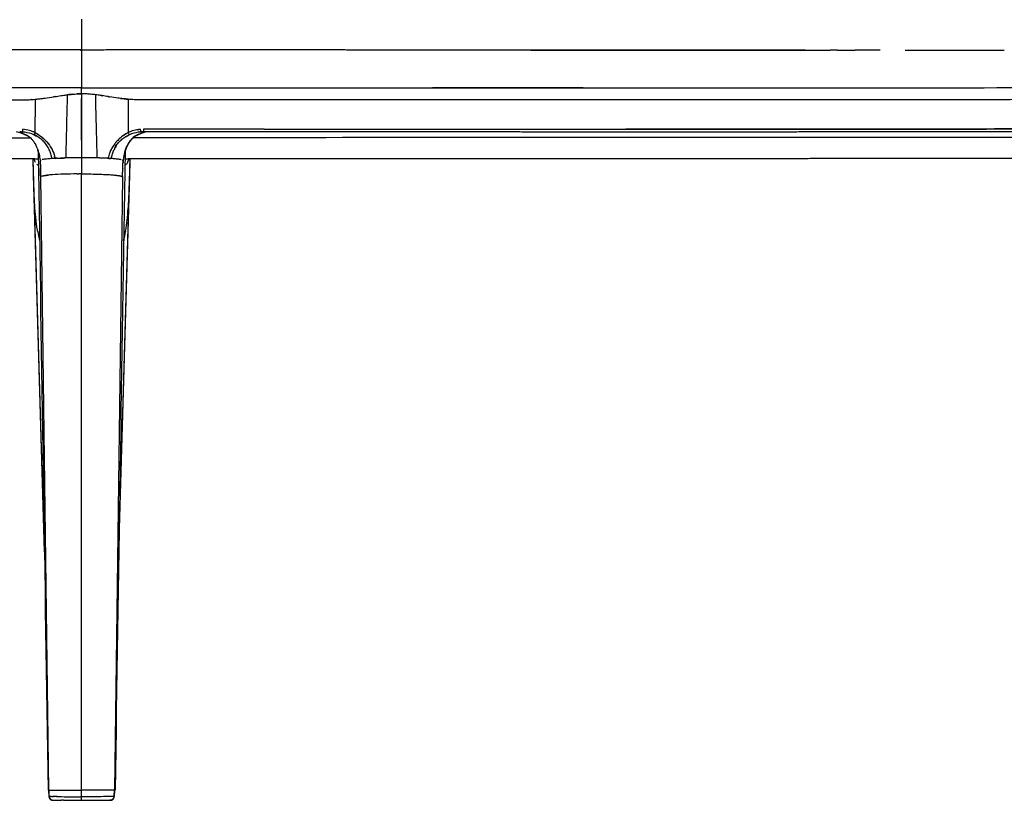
# Model space of a CAD drawing. Header units: millimetres. Extents: x 2530 to 6175, y 0 to 2613.
# Tile 43 of 76: x 3457 to 3942, y 1615 to 2000. Entities that reach past the tile are written whole.
import ezdxf

# ---------------------------------------------------------------- set-up
doc = ezdxf.new("R2010")
doc.units = ezdxf.units.MM
doc.header["$MEASUREMENT"] = 0
doc.layers.add('Crea2D$visibili$linee', color=7, linetype='Continuous', true_color=0x000000)
doc.layers.add('Crea2D$visibili$tangenti', color=7, linetype='Continuous', true_color=0x000000)

msp = doc.modelspace()

# ---------------------------------------------------------------- linework, layer by layer
at = {"layer": 'Crea2D$visibili$linee'}
for p, q in [((3466.48, 1960.69), (3466.48, 1960.68)), ((3467.17, 1960.77), (3467.17, 1960.77)), ((3507.03, 1960.77), (3507.03, 1960.77)), ((3507.73, 1960.68), (3507.73, 1960.69)), ((3507.55, 1942.41), (3507.55, 1942.42)), ((3463.39, 1923.23), (3463.16, 1931.01)), ((3468.76, 1737.26), (3463.16, 1931.01)), ((3505.44, 1737.26), (3511.04, 1931.01)), ((3510.82, 1923.23), (3511, 1929.52)), ((3468.76, 1737.47), (3463.39, 1923.23)), ((3466.81, 1926.12), (3466.81, 1926.36)), ((3466.81, 1926.11), (3466.81, 1926.12)), ((3466.85, 1922.62), (3466.81, 1926.11)), ((3485.13, 1923.61), (3485.13, 1923.61)), ((3505.45, 1737.47), (3510.82, 1923.23)), ((3507.35, 1922.62), (3507.4, 1926.11)), ((3507.39, 1926.12), (3507.4, 1926.36)), ((3507.4, 1926.11), (3507.39, 1926.12)), ((3470.59, 1619.69), (3470.81, 1619.69)), ((3503.61, 1619.69), (3503.39, 1619.69)), ((3472.97, 1614.69), (3473.08, 1614.69)), ((3473.18, 1614.69), (3473.17, 1614.69)), ((3473.18, 1614.69), (3477.19, 1614.69)), ((3475.4, 1614.69), (3475.36, 1614.69)), ((3477.19, 1614.69), (3477.2, 1614.69)), ((3478.09, 1614.69), (3477.2, 1614.69)), ((3478.09, 1614.69), (3478.14, 1614.69)), ((3478.14, 1614.69), (3487.1, 1614.69)), ((3487.1, 1614.69), (3501.03, 1614.69)), ((3498.8, 1614.69), (3498.84, 1614.69)), ((3501.03, 1614.69), (3501.23, 1614.69))]:
    msp.add_line(p, q, dxfattribs=at)
for centre, radius, start, end in [((3415.83, -322288.2), 324272.93, 89.9874071, 90.0168533), ((3067.75, -3086044.67), 3088029.43, 89.98559674, 89.98893991), ((3899.7, 544792.47), 542807.81, 269.9798333, 269.9947002), ((3883.32, 77612.37), 75627.71, 270.0075318, 270.0446243), ((3489.03, 1891.17), 72.02, 95.0943, 97.0745), ((3487.15, 1916.73), 46.38, 90.0564, 92.7127), ((3487.06, 1916.73), 46.38, 87.2873, 89.9436), ((71137.62, 1947.22), 67650.52, 179.9865465, 180.0132402), ((3485.17, 1891.17), 72.02, 82.9255, 84.9057), ((3682.39, -236751.76), 238717.81, 89.9875037, 90.0053137), ((3798.64, 151175.41), 149209.38, 269.9848486, 270.0180905), ((3454.14, 2063.58), 103.63, 275.5492, 277.6278), ((-43910.34, 1950.12), 47397.44, 359.987988, 0.013012), ((3520.06, 2063.58), 103.63, 262.3722, 264.4508), ((8994.2, 1959.16), 5484.16, 179.99813, 179.99865), ((15375.36, 1958.94), 11865.32, 179.998314, 180.068009), ((-605.15, 1952.32), 4069.31, 359.88238, 359.99155), ((3450.85, 1924.91), 19.85, 64.2898, 77.8345), ((3456.35, 1923.56), 20.75, 87.3556, 89.4012), ((3451.78, 1926.68), 17.9, 68.7586, 70.8587), ((3381.42, 1951.74), 76.99, 354.4229, 355.4344), ((3456.47, 1925.18), 19.14, 82.0405, 85.2707), ((3451.5, 1925.85), 18.77, 64.7868, 68.8758), ((3442.81, 1906.24), 40.22, 65.5145, 66.5794), ((3456.74, 1926.76), 17.53, 67.0426, 82.0156), ((3455.02, 1933.32), 10.52, 46.8427, 64.8428), ((3448.77, 1921.36), 24.01, 61.6039, 63.4771), ((3444.79, 1896.18), 50.36, 68.0938, 68.9725), ((3452.13, 1919.6), 27.16, 63.739, 66.0867), ((3519.53, 1925.84), 20.45, 118.9557, 128.4291), ((3522.07, 1919.6), 27.16, 113.9133, 116.261), ((3517.47, 1926.76), 17.53, 97.9844, 112.9574), ((3529.41, 1896.19), 50.35, 111.0273, 111.9063), ((3519.18, 1933.32), 10.52, 115.1562, 133.1555), ((3525.43, 1921.35), 24.01, 116.5229, 118.396), ((3522.7, 1925.85), 18.77, 111.1241, 115.2132), ((3531.39, 1906.24), 40.22, 113.4206, 114.4855), ((3523.35, 1924.91), 19.85, 102.1655, 115.7102), ((3517.74, 1925.18), 19.14, 94.7281, 97.9595), ((3522.42, 1926.68), 17.9, 109.1413, 111.2414), ((3592.28, 1951.7), 76.49, 184.563, 185.5816), ((3517.83, 1924.16), 20.15, 93.6914, 94.7432), ((3517.86, 1923.51), 20.8, 90.6006, 92.1336), ((3457.45, 1929.34), 15.02, 24.016, 33.9927), ((3458.67, 1928.47), 15.59, 16.9847, 18.1688), ((3516.76, 1929.34), 15.02, 146.0073, 155.984), ((3463.98, 1964.55), 33.54, 270.1474, 273.0035), ((3466.37, 1929.78), 1.93, 226.9094, 252.3624), ((3478.37, 1847), 84.39, 94.1525, 95.0525), ((3433.76, 1923.61), 39.44, 11.0625, 12.2795), ((3444.38, 1925.24), 30.23, 11.5243, 13.3912), ((3454.93, 1927.56), 19.44, 11.03, 11.0453), ((3485.75, 1692.48), 239.1, 91.5213, 92.1796), ((3486.75, 1657.31), 274.28, 91.2162, 91.5357), ((3486.82, 1655.73), 275.86, 90.3055, 91.2234), ((3487.09, 1625.79), 305.8, 89.9982, 90.327), ((3487.39, 1655.74), 275.85, 88.7764, 89.6943), ((3517.28, 1928.01), 17.39, 166.4365, 169.1509), ((3519.27, 1927.56), 19.44, 168.9546, 168.97), ((3540.44, 1923.61), 39.43, 167.7204, 168.9375), ((3495.89, 1847.68), 83.7, 84.9143, 85.8518), ((3504.04, 1918.72), 12.17, 77.8422, 79.9961), ((3510.22, 1964.52), 33.51, 266.9957, 269.8603), ((3503.62, 1932.33), 6.91, 336.8444, 343.946), ((2680.53, 1955.79), 830.88, 358.05872, 358.29121), ((3509.29, 1926.44), 1.9, 178.996, 182.4464), ((3526.86, 1906), 62.37, 189.9707, 194.102), ((3447.35, 1906), 62.37, 345.898, 350.0293), ((3471.25, 1616.87), 0.264, 254.5572, 264.8764), ((3475.93, 1747.26), 130.75, 268.7125, 268.7178), ((3477.26, 1812.19), 195.7, 268.9179, 268.924), ((3477.49, 1824.57), 208.08, 268.9482, 268.9536), ((3477.73, 1837.35), 220.87, 268.9772, 268.9819), ((3477.96, 1850.53), 234.05, 269.0051, 269.0093), ((3478.19, 1864.1), 247.62, 269.032, 269.0356), ((3478.42, 1878.05), 261.58, 269.058, 269.061), ((3478.65, 1892.39), 275.91, 269.083, 269.0855), ((3478.89, 1907.1), 290.63, 269.1072, 269.1092), ((3479.13, 1922.79), 306.31, 269.1306, 269.134), ((3480.41, 2014.27), 397.8, 269.2561, 269.257), ((3480.63, 2030.93), 414.47, 269.2751, 269.2763), ((3480.84, 2047.85), 431.38, 269.2935, 269.2951), ((3481.05, 2065), 448.54, 269.3115, 269.3135), ((3481.25, 2082.38), 465.92, 269.3291, 269.3314), ((3480.44, 2012.94), 396.48, 269.3496, 269.3527), ((3480.63, 2029.97), 413.51, 269.37, 269.3734), ((3480.82, 2047.41), 430.95, 269.3897, 269.3935), ((3481, 2065.26), 448.8, 269.4089, 269.4129), ((3481.19, 2083.52), 467.06, 269.4275, 269.4317), ((3481.37, 2102.19), 485.73, 269.4455, 269.45), ((3484.61, 2531.53), 915.08, 269.53133, 269.89459), ((3486.82, 3287.38), 1670.94, 269.86659, 269.99661)]:
    msp.add_arc(centre, radius, start, end, dxfattribs=at)
for points, weights, degree, knots in [([(3663.85, 1984.71), (3604.94, 1984.73), (3546.02, 1984.73), (3487.1, 1984.72), (3487.1, 1984.72), (3487.1, 1984.72), (3487.1, 1984.72), (3487.1, 1984.72), (3487.1, 1984.72), (3487.1, 1984.72)], [1, 0.999999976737, 0.999999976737, 1, 1, 1, 1, 1, 1, 1], 3, [0, 0, 0, 0, 176.745978, 176.745978, 176.745978, 176.745981, 176.745981, 176.745981, 176.745985, 176.745985, 176.745985, 176.745985]), ([(4278.4, 1952.69), (4272.01, 1952.04), (4265.62, 1951.4), (4259.22, 1950.85), (4251.3, 1950.18), (4243.37, 1949.61), (4235.42, 1949.14), (4219.54, 1948.18), (4203.62, 1947.53), (4187.69, 1947.03), (4155.83, 1946.01), (4123.93, 1945.51), (4092.02, 1945.19), (4060.12, 1944.86), (4028.21, 1944.68), (3996.31, 1944.56), (3964.4, 1944.45), (3932.49, 1944.37), (3900.58, 1944.33), (3836.76, 1944.25), (3772.94, 1944.27), (3709.11, 1944.28), (3645.29, 1944.29), (3581.46, 1944.3), (3517.64, 1944.31)], [1, 1, 1, 1, 1, 1, 1, 1, 1, 1, 1, 1, 1, 1, 1, 1, 0.999999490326, 0.999999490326, 1, 1, 1, 1, 0.999999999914, 0.999999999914, 1], 3, [4.570718, 4.570718, 4.570718, 4.570718, 23.973446, 23.973446, 23.973446, 47.943344, 47.943344, 47.943344, 95.846269, 95.846269, 95.846269, 191.621739, 191.621739, 191.621739, 287.370741, 287.370741, 287.370741, 383.098632, 383.098632, 383.098632, 574.578557, 574.578557, 574.578557, 766.051979, 766.051979, 766.051979, 766.051979]), ([(3464.07, 1931.01), (3403.66, 1931.01), (3343.26, 1931.02), (3282.85, 1931.04), (3250.96, 1931.05), (3218.88, 1931.06), (3157.15, 1931.1), (3127.42, 1931.13), (3097.44, 1931.16), (3071.12, 1931.19), (3044.48, 1931.23), (3017.52, 1931.3), (3005.61, 1931.34), (2993.61, 1931.38), (2970.53, 1931.5), (2959.45, 1931.57), (2948.29, 1931.66), (2929.46, 1931.82), (2909.2, 1932.05), (2890.35, 1932.43), (2882.12, 1932.59), (2873.89, 1932.79), (2865.66, 1933.03), (2858.3, 1933.25), (2850.94, 1933.51), (2843.58, 1933.83), (2830.88, 1934.38), (2818.14, 1935.11), (2805.72, 1936.19), (2804.31, 1936.31), (2801.51, 1936.56), (2796.02, 1937.1), (2786.85, 1938.1), (2779.1, 1939.15), (2774.04, 1939.95), (2764.33, 1941.48), (2755.22, 1943.34), (2746.39, 1945.66), (2742.08, 1946.79), (2737.81, 1948.05), (2733.58, 1949.44)], [1, 0.999999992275, 0.999999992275, 1, 1, 1, 1, 1, 1, 1, 1, 1, 1, 1, 1, 1, 1, 1, 1, 1, 0.999992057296, 0.999992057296, 1, 0.999984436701, 0.999984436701, 1, 1, 1, 1, 1, 1, 1, 1, 1, 1, 1, 1, 1, 0.999703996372, 0.999703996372, 1], 3, [0, 0, 0, 0, 181.216283, 181.216283, 181.216283, 278.115627, 278.115627, 366.63179, 366.63179, 366.63179, 446.547904, 446.547904, 446.547904, 482.812955, 482.812955, 515.792694, 515.792694, 515.792694, 573.799081, 573.799081, 573.799081, 598.499242, 598.499242, 598.499242, 620.587211, 620.587211, 620.587211, 659.207141, 659.207141, 659.207141, 663.457225, 667.646549, 675.756173, 691.117882, 691.117882, 691.117882, 722.80143, 722.80143, 722.80143, 736.149158, 736.149158, 736.149158, 736.149158]), ([(4240.62, 1949.44), (4236.39, 1948.05), (4232.12, 1946.79), (4227.82, 1945.66), (4218.99, 1943.34), (4209.87, 1941.48), (4200.16, 1939.95), (4198.91, 1939.75), (4196.4, 1939.37), (4191.33, 1938.65), (4182.03, 1937.47), (4173.98, 1936.67), (4168.48, 1936.19), (4156.06, 1935.11), (4143.33, 1934.38), (4130.62, 1933.83), (4123.26, 1933.51), (4115.91, 1933.25), (4108.55, 1933.03), (4100.32, 1932.79), (4092.09, 1932.59), (4083.85, 1932.43), (4065.01, 1932.05), (4044.74, 1931.82), (4025.91, 1931.66), (4014.75, 1931.57), (4003.67, 1931.5), (3980.6, 1931.38), (3968.6, 1931.34), (3956.68, 1931.3), (3929.73, 1931.23), (3903.09, 1931.19), (3876.77, 1931.16), (3846.78, 1931.13), (3817.06, 1931.1), (3755.32, 1931.06), (3723.25, 1931.05), (3691.35, 1931.04), (3630.95, 1931.02), (3570.54, 1931.01), (3510.14, 1931.01)], [1, 0.999703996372, 0.999703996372, 1, 1, 1, 1, 1, 1, 1, 1, 1, 1, 1, 1, 1, 0.999984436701, 0.999984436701, 1, 0.999992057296, 0.999992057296, 1, 1, 1, 1, 1, 1, 1, 1, 1, 1, 1, 1, 1, 1, 1, 1, 1, 0.999999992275, 0.999999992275, 1], 3, [0, 0, 0, 0, 13.347727, 13.347727, 13.347727, 45.031276, 45.031276, 45.031276, 48.834587, 52.657657, 60.392984, 76.942016, 76.942016, 76.942016, 115.561947, 115.561947, 115.561947, 137.649916, 137.649916, 137.649916, 162.350077, 162.350077, 162.350077, 220.356463, 220.356463, 220.356463, 253.335702, 253.335702, 289.601253, 289.601253, 289.601253, 369.517367, 369.517367, 369.517367, 458.033386, 458.033386, 554.932874, 554.932874, 554.932874, 736.145514, 736.145514, 736.145514, 736.145514]), ([(3457.99, 1944.25), (3457.65, 1944.28), (3457.3, 1944.29), (3456.93, 1944.31), (3456.56, 1944.31)], [1, 0.999828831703, 1, 0.99974868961, 1], 2, [0, 0, 0, 0.684327, 0.684327, 1.425542, 1.425542, 1.425542]), ([(3514.74, 1942.8), (3513.27, 1942.09), (3512.01, 1941.06), (3511.01, 1939.77), (3510.92, 1939.65), (3510.71, 1939.37), (3510.29, 1938.75), (3509.59, 1937.55), (3509.11, 1936.44), (3508.84, 1935.67), (3508.79, 1935.52), (3508.67, 1935.18), (3508.45, 1934.47), (3508.08, 1933.09), (3507.85, 1931.88), (3507.73, 1931.05), (3507.63, 1930.36), (3507.55, 1929.66), (3507.5, 1928.96)], [1, 0.982171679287, 0.982171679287, 1, 1, 1, 1, 1, 1, 1, 1, 1, 1, 1, 1, 1, 0.999618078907, 0.999618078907, 1], 3, [0, 0, 0, 0, 4.839438, 4.839438, 4.839438, 5.309801, 5.89519, 7.053619, 9.506183, 9.506183, 9.506183, 9.978633, 10.569998, 11.752259, 14.259248, 14.259248, 14.259248, 16.360788, 16.360788, 16.360788, 16.360788]), ([(3517.64, 1944.31), (3517.27, 1944.31), (3516.9, 1944.29), (3516.71, 1944.29), (3516.53, 1944.27)], [1, 0.999748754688, 1, 0.999948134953, 1], 2, [0, 0, 0, 0.741099, 0.741099, 1.112746, 1.112746, 1.112746]), ([(3464.07, 1930.25), (3464.08, 1930.24), (3464.06, 1930.27), (3464.01, 1930.33), (3463.99, 1930.37), (3463.97, 1930.4), (3463.94, 1930.43), (3463.78, 1930.62), (3463.59, 1930.79), (3463.38, 1930.93), (3463.34, 1930.96), (3463.29, 1930.99), (3463.24, 1931.01)], [1, 1, 1, 1, 0.999696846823, 0.999696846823, 1, 0.992882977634, 0.992882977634, 1, 0.999524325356, 0.999524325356, 1], 3, [15.446018, 15.446018, 15.446018, 15.446018, 18.943508, 18.943508, 18.943508, 19.064121, 19.064121, 19.064121, 19.817023, 19.817023, 19.817023, 19.978764, 19.978764, 19.978764, 19.978764]), ([(3475.13, 1931.34), (3474.76, 1931.32), (3474.38, 1931.3), (3474, 1931.28), (3473.95, 1931.27), (3473.82, 1931.27), (3473.69, 1931.26), (3473.62, 1931.26)], [1, 0.999991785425, 0.999991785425, 1, 1, 1, 1, 1], 3, [0, 0, 0, 0, 1.13071, 1.13071, 1.13071, 1.235564, 1.366088, 1.366088, 1.366088, 1.366088]), ([(3488.86, 1931.59), (3488.27, 1931.59), (3487.69, 1931.59), (3487.1, 1931.59), (3487.1, 1930.26), (3487.1, 1927.6), (3487.1, 1924.94), (3487.1, 1923.61), (3487.75, 1923.61), (3488.4, 1923.61), (3489.05, 1923.61)], [1, 0.999997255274, 0.999997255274, 1, 1, 1, 1, 1, 0.999996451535, 0.999996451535, 1], 3, [0, 0, 0, 0, 1.754815, 1.754815, 1.754815, 2.254815, 2.754815, 2.754815, 2.754815, 4.70639, 4.70639, 4.70639, 4.70639]), ([(3498.6, 1931.36), (3496.7, 1931.44), (3494.81, 1931.49), (3494.04, 1931.51), (3493.28, 1931.53)], [1, 0.99996382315, 1, 0.999996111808, 1], 2, [0, 0, 0, 3.79847, 3.79847, 5.328033, 5.328033, 5.328033]), ([(3501.74, 1931.18), (3501.74, 1931.18), (3501.74, 1931.18), (3501.74, 1931.18), (3501.23, 1931.22), (3500.71, 1931.25), (3500.2, 1931.28), (3499.82, 1931.3), (3499.45, 1931.32), (3499.07, 1931.34)], [1, 1, 1, 1, 0.999983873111, 0.999983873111, 1, 0.999991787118, 0.999991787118, 1], 3, [1.999512, 1.999512, 1.999512, 1.999512, 2, 2, 2, 3.540632, 3.540632, 3.540632, 4.671393, 4.671393, 4.671393, 4.671393]), ([(3510.96, 1931.01), (3510.89, 1930.97), (3510.82, 1930.93), (3510.51, 1930.72), (3510.26, 1930.43), (3510.23, 1930.38), (3510.19, 1930.33), (3510.16, 1930.29), (3510.13, 1930.24)], [1, 0.999286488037, 1, 0.98932446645, 1, 0.999545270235, 1, 0.998642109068, 1], 2, [0, 0, 0, 0.161741, 0.161741, 0.914643, 0.914643, 1.035256, 1.035256, 1.141814, 1.141814, 1.141814]), ([(3470.97, 1616.61), (3470.99, 1616.27), (3471.12, 1615.95), (3471.25, 1615.62), (3471.48, 1615.36), (3471.71, 1615.1), (3472.01, 1614.94), (3472.31, 1614.77), (3472.65, 1614.71), (3472.81, 1614.69), (3472.97, 1614.69)], [1, 0.985599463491, 1, 0.985487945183, 1, 0.985553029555, 1, 0.98588802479, 1, 0.996619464, 1], 2, [0, 0, 0, 0.684926, 0.684926, 1.372654, 1.372654, 2.058674, 2.058674, 2.736246, 2.736246, 3.065667, 3.065667, 3.065667]), ([(3501.23, 1614.69), (3501.57, 1614.69), (3501.88, 1614.8), (3502.2, 1614.91), (3502.46, 1615.11), (3502.73, 1615.32), (3502.91, 1615.6), (3503.09, 1615.89), (3503.17, 1616.22), (3503.22, 1616.41), (3503.23, 1616.61)], [1, 0.98635966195, 1, 0.986492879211, 1, 0.986413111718, 1, 0.986072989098, 1, 0.995068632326, 1], 2, [0, 0, 0, 0.665792, 0.665792, 1.328612, 1.328612, 1.993651, 1.993651, 2.667125, 2.667125, 3.065688, 3.065688, 3.065688])]:
    msp.add_rational_spline(points, weights, degree=degree, knots=knots, dxfattribs=at)
for points, degree, knots in [([(3487.1, 1984.72), (3487.1, 1983.6), (3487.1, 1981.07), (3487.1, 1977.41), (3487.1, 1975.07), (3487.1, 1974.34)], 3, [0, 0, 0, 0, 0.25, 0.5, 0.609375, 0.609375, 0.609375, 0.609375]), ([(3870.49, 1966.05), (3874.61, 1966.06), (3911.71, 1966.09), (3965.3, 1966.2), (4031.24, 1966.46), (4070.4, 1966.72), (4093.06, 1966.94), (4099.24, 1967.01)], 3, [3.484375, 3.484375, 3.484375, 3.484375, 3.5, 3.625, 3.6875, 3.75, 3.7734385, 3.7734385, 3.7734385, 3.7734385]), ([(3487.1, 1966.06), (3454.12, 1966.06), (3400.53, 1966.04), (3346.93, 1966.04), (3326.32, 1966.05)], 3, [3, 3, 3, 3, 3.125, 3.203125, 3.203125, 3.203125, 3.203125]), ([(3473.99, 1961.76), (3474.22, 1961.79), (3475.47, 1961.98), (3477.52, 1962.29), (3479.35, 1962.53), (3480.17, 1962.64)], 3, [8.6141102, 8.6141102, 8.6141102, 8.6141102, 8.6570438, 8.8478663, 8.9999985, 8.9999985, 8.9999985, 8.9999985]), ([(3479.41, 1931.88), (3479.52, 1936.28), (3479.68, 1942.65), (3479.89, 1951.07), (3480.03, 1956.92), (3480.12, 1960.8), (3480.17, 1962.63)], 3, [0, 0, 0, 0, 13.182129, 19.115878, 25.268708, 30.761691, 30.761691, 30.761691, 30.761691]), ([(3480.17, 1962.64), (3480.99, 1962.73), (3482.58, 1962.91), (3484.9, 1963.07), (3486.38, 1963.1), (3487.1, 1963.11)], 3, [1.0000017, 1.0000017, 1.0000017, 1.0000017, 1.3577762, 1.6909234, 2, 2, 2, 2]), ([(3487.1, 1966.06), (3520.08, 1966.06), (3573.68, 1966.04), (3627.27, 1966.04), (3647.88, 1966.05)], 3, [3, 3, 3, 3, 3.125, 3.203125, 3.203125, 3.203125, 3.203125]), ([(3494.04, 1962.64), (3493.21, 1962.73), (3491.62, 1962.91), (3489.31, 1963.07), (3487.82, 1963.1), (3487.1, 1963.11)], 3, [1.0000018, 1.0000018, 1.0000018, 1.0000018, 1.3577762, 1.6909234, 2, 2, 2, 2]), ([(3500.21, 1961.76), (3499.98, 1961.79), (3498.74, 1961.98), (3496.68, 1962.29), (3494.85, 1962.53), (3494.04, 1962.64)], 3, [8.6141103, 8.6141103, 8.6141103, 8.6141103, 8.6570438, 8.8478663, 8.9999985, 8.9999985, 8.9999985, 8.9999985]), ([(3494.79, 1932.07), (3494.68, 1936.4), (3494.52, 1942.78), (3494.31, 1951.14), (3494.17, 1957), (3494.08, 1960.8), (3494.04, 1962.63)], 3, [0, 0, 0, 0, 12.999156, 19.15266, 25.085735, 30.578717, 30.578717, 30.578717, 30.578717]), ([(3519.42, 1966.06), (3541.63, 1966.06), (3596.82, 1966.05), (3684.98, 1966.04), (3779.8, 1966.04), (3841.63, 1966.03), (3870.49, 1966.05)], 3, [0.0408319, 0.0408319, 0.0408319, 0.0408319, 0.125, 0.25, 0.375, 0.484375, 0.484375, 0.484375, 0.484375]), ([(3458.36, 1960.12), (3459.27, 1960.14), (3461.21, 1960.18), (3463.14, 1960.35), (3464.16, 1960.44), (3464.97, 1960.52), (3466.66, 1960.7), (3469.66, 1961.1), (3471.86, 1961.43), (3473.18, 1961.64)], 3, [7, 7, 7, 7, 7.471662, 8, 8, 8, 8.151456, 8.313978, 8.563489, 8.563489, 8.563489, 8.563489]), ([(3458.36, 1960.12), (3459.29, 1960.13), (3461.23, 1960.19), (3463.17, 1960.34), (3464.16, 1960.43)], 3, [3.0000001, 3.0000001, 3.0000001, 3.0000001, 3.4833747, 4, 4, 4, 4]), ([(3464.16, 1960.43), (3464.16, 1958.97), (3464.16, 1956.82), (3464.16, 1954.67), (3464.16, 1953.98)], 3, [4, 4, 4, 4, 4.264858, 4.3912493, 4.3912493, 4.3912493, 4.3912493]), ([(3473.99, 1961.76), (3473.77, 1961.72), (3473.5, 1961.68), (3473.23, 1961.64), (3473.19, 1961.63)], 3, [3.38588267, 3.38588267, 3.38588267, 3.38588267, 3.42875852, 3.43650262, 3.43650262, 3.43650262, 3.43650262]), ([(3500.21, 1961.76), (3500.44, 1961.72), (3500.71, 1961.68), (3500.98, 1961.64), (3501.02, 1961.63)], 3, [2.38588267, 2.38588267, 2.38588267, 2.38588267, 2.42875852, 2.43650262, 2.43650262, 2.43650262, 2.43650262]), ([(3515.85, 1960.12), (3514.93, 1960.14), (3512.99, 1960.18), (3511.06, 1960.35), (3510.04, 1960.44), (3509.23, 1960.52), (3507.55, 1960.7), (3504.54, 1961.1), (3502.35, 1961.43), (3501.02, 1961.64)], 3, [7, 7, 7, 7, 7.471662, 8, 8, 8, 8.151456, 8.313978, 8.563489, 8.563489, 8.563489, 8.563489]), ([(3515.85, 1960.12), (3514.91, 1960.13), (3512.97, 1960.19), (3511.04, 1960.34), (3510.04, 1960.43)], 3, [4, 4, 4, 4, 4.483375, 5, 5, 5, 5]), ([(3855.65, 1960.11), (3840.35, 1960.1), (3800.58, 1960.09), (3736.33, 1960.09), (3662.9, 1960.1), (3604.77, 1960.11), (3571.11, 1960.11), (3561.94, 1960.12)], 3, [3.5550331, 3.5550331, 3.5550331, 3.5550331, 3.6151637, 3.7113728, 3.8075819, 3.9037909, 3.9398693, 3.9398693, 3.9398693, 3.9398693]), ([(3791.4, 1960.09), (3788.99, 1960.09), (3753.57, 1960.09), (3685.15, 1960.1), (3617.19, 1960.11), (3582.24, 1960.12), (3580.29, 1960.12)], 3, [5.639217, 5.639217, 5.639217, 5.639217, 5.6486949, 5.7784338, 5.9081728, 5.9158173, 5.9158173, 5.9158173, 5.9158173]), ([(4081.19, 1960.9), (4081.19, 1960.9), (4064.69, 1960.75), (4031.7, 1960.52), (3965.69, 1960.23), (3907.01, 1960.14), (3864.83, 1960.11), (3855.65, 1960.11)], 3, [5.2594771, 5.2594771, 5.2594771, 5.2594771, 5.2594779, 5.3243474, 5.3892169, 5.5189559, 5.5550346, 5.5550346, 5.5550346, 5.5550346]), ([(3577.14, 1945.67), (3623.94, 1945.67), (3689.78, 1945.66), (3771.48, 1945.64), (3841.28, 1945.64), (3909.49, 1945.69), (3977.7, 1945.86), (4023.7, 1946.04), (4058.59, 1946.26), (4083.97, 1946.48), (4115.68, 1946.8), (4149.76, 1947.33), (4184.61, 1948.27), (4206.77, 1949.05), (4226.52, 1949.96), (4241.51, 1950.86), (4252.81, 1951.68), (4263.32, 1952.55), (4271.46, 1953.33), (4276.97, 1953.9)], 3, [0, 0, 0, 0, 140.403252, 197.515059, 245.107366, 349.806512, 402.153285, 449.738795, 487.804408, 506.835944, 525.866308, 582.938488, 609.081557, 630.459626, 649.44652, 668.412582, 675.517127, 683.429662, 700.048568, 700.048568, 700.048568, 700.048568]), ([(2762.3, 1947.94), (2766.24, 1947.41), (2774.6, 1946.45), (2787.51, 1945.32), (2801.4, 1944.42), (2816.18, 1943.71), (2832.95, 1943.13), (2851.98, 1942.68), (2874.46, 1942.31), (2908.37, 1941.94), (2958.2, 1941.67), (3014.62, 1941.58), (3077.32, 1941.54), (3139.17, 1941.53), (3270.24, 1941.5), (3377.08, 1941.48), (3461.66, 1941.48)], 3, [0, 0, 0, 0, 11.911766, 25.241727, 38.896948, 53.653689, 69.636613, 89.236754, 110.753574, 137.078797, 190.966944, 260.270185, 306.341228, 379.044496, 445.814914, 699.56449, 699.56449, 699.56449, 699.56449]), ([(4211.9, 1947.94), (4207.97, 1947.41), (4199.61, 1946.45), (4186.69, 1945.32), (4172.8, 1944.42), (4158.02, 1943.71), (4141.25, 1943.13), (4122.22, 1942.68), (4099.75, 1942.31), (4065.84, 1941.94), (4016, 1941.67), (3959.58, 1941.58), (3896.89, 1941.54), (3835.05, 1941.53), (3704.02, 1941.5), (3597.23, 1941.48), (3512.68, 1941.48)], 3, [0, 0, 0, 0, 11.911776, 25.241738, 38.896959, 53.6537, 69.636624, 89.236764, 110.753585, 137.078807, 190.966955, 260.270196, 306.341239, 379.032806, 445.777831, 699.429675, 699.429675, 699.429675, 699.429675]), ([(4246.05, 1951.19), (4241.85, 1950.9), (4232.95, 1950.33), (4212.98, 1949.28), (4183.73, 1948.19), (4143.33, 1947.21), (4104.49, 1946.66), (4069.6, 1946.34), (4037.88, 1946.11), (4002.99, 1945.95), (3948.28, 1945.77), (3865.82, 1945.64), (3796.05, 1945.64), (3755.61, 1945.64)], 3, [0, 0, 0, 0, 12.640785, 26.740437, 60.003477, 100.423669, 147.994445, 176.540009, 205.08653, 243.149577, 281.213082, 369.230163, 490.52721, 490.52721, 490.52721, 490.52721]), ([(3470.91, 1936), (3470.82, 1936.18), (3470.36, 1937.08), (3469.35, 1938.6), (3467.69, 1940.37), (3465.75, 1941.83), (3464.32, 1942.59), (3463.57, 1942.9)], 3, [1.3301552, 1.3301552, 1.3301552, 1.3301552, 1.3695579, 1.5271684, 1.6847789, 1.8423895, 2, 2, 2, 2]), ([(3464.15, 1943.96), (3464.84, 1943.57), (3466.23, 1942.78), (3467.49, 1941.8), (3468.11, 1941.27), (3468.11, 1941.27)], 3, [0, 0, 0, 0, 0.1430648, 0.2893733, 0.2893736, 0.2893736, 0.2893736, 0.2893736]), ([(3464.15, 1943.96), (3464.91, 1943.57), (3466.38, 1942.67), (3468.41, 1941.08), (3469.99, 1939.47), (3470.84, 1938.38), (3471.14, 1937.95)], 3, [3, 3, 3, 3, 3.1551193, 3.3102385, 3.4653578, 3.5600315, 3.5600315, 3.5600315, 3.5600315]), ([(3503.3, 1936), (3503.38, 1936.18), (3503.85, 1937.08), (3504.85, 1938.6), (3506.51, 1940.37), (3508.45, 1941.83), (3509.89, 1942.59), (3510.63, 1942.9)], 3, [2.3301552, 2.3301552, 2.3301552, 2.3301552, 2.3695579, 2.5271684, 2.6847789, 2.8423895, 3, 3, 3, 3]), ([(3509.21, 1943.5), (3508.75, 1943.22), (3507.57, 1942.47), (3505.8, 1941.08), (3504.36, 1939.62), (3503.62, 1938.7), (3503.42, 1938.44)], 3, [0.0581697, 0.0581697, 0.0581697, 0.0581697, 0.1551193, 0.3102385, 0.4653578, 0.5235275, 0.5235275, 0.5235275, 0.5235275]), ([(3517.64, 1945.68), (3517.64, 1945.29), (3517.64, 1944.91), (3517.64, 1944.44), (3517.64, 1944.32), (3517.64, 1944.31)], 3, [1, 1, 1, 1, 1.5, 1.5, 1.9288731, 1.9288731, 1.9288731, 1.9288731]), ([(3465.22, 1936.3), (3465.11, 1936.58), (3464.79, 1937.37), (3464.18, 1938.57), (3463.33, 1939.81), (3462.42, 1940.84), (3461.47, 1941.67), (3460.8, 1942.13), (3460.46, 1942.33)], 3, [1.4287356, 1.4287356, 1.4287356, 1.4287356, 1.4909121, 1.6034971, 1.7017287, 1.7881468, 1.8652205, 1.9352002, 1.9352002, 1.9352002, 1.9352002]), ([(3468.37, 1941.03), (3469.47, 1940.04), (3471.02, 1938.32), (3472.54, 1935.72), (3473.14, 1934.31), (3473.38, 1933.63)], 3, [0.3105579, 0.3105579, 0.3105579, 0.3105579, 0.577976, 0.7238378, 0.8533133, 0.8533133, 0.8533133, 0.8533133]), ([(3503.42, 1938.44), (3502.74, 1937.55), (3502.16, 1936.61), (3501.33, 1934.95), (3501.06, 1934.3), (3500.83, 1933.63)], 3, [4.5222903, 4.5222903, 4.5222903, 4.5222903, 4.7248308, 4.7248308, 4.8528825, 4.8528825, 4.8528825, 4.8528825]), ([(3513.74, 1942.33), (3513.41, 1942.13), (3512.73, 1941.67), (3511.78, 1940.84), (3510.87, 1939.81), (3510.02, 1938.57), (3509.41, 1937.37), (3509.09, 1936.58), (3508.98, 1936.3)], 3, [3.0647998, 3.0647998, 3.0647998, 3.0647998, 3.1347795, 3.2118532, 3.2982713, 3.3965029, 3.5090879, 3.571247, 3.571247, 3.571247, 3.571247]), ([(3466.35, 1932.03), (3466.29, 1932.41), (3466.07, 1933.54), (3465.72, 1934.87), (3465.4, 1935.83), (3465.32, 1936.05)], 3, [1.1223408, 1.1223408, 1.1223408, 1.1223408, 1.201617, 1.3616774, 1.4101404, 1.4101404, 1.4101404, 1.4101404]), ([(3472.46, 1931.18), (3472.43, 1931.37), (3472.35, 1931.76), (3472.17, 1932.53), (3471.83, 1933.78), (3471.45, 1934.8), (3471.16, 1935.45)], 3, [0, 0, 0, 0, 0.595635, 1.194266, 2.35398, 4.474341, 4.474341, 4.474341, 4.474341]), ([(3471.7, 1937.11), (3471.83, 1936.89), (3472.1, 1936.45), (3472.57, 1935.56), (3473.08, 1934.45), (3473.57, 1933.1), (3473.81, 1932.19), (3473.92, 1931.71)], 3, [0, 0, 0, 0, 0.774166, 1.5484, 3.032161, 4.417888, 5.865558, 5.865558, 5.865558, 5.865558]), ([(3502.62, 1937.29), (3502.49, 1937.09), (3502.23, 1936.66), (3501.76, 1935.81), (3501.24, 1934.73), (3500.74, 1933.43), (3500.48, 1932.54), (3500.37, 1932.09)], 3, [0, 0, 0, 0, 0.725049, 1.49926, 2.918632, 4.304651, 5.690209, 5.690209, 5.690209, 5.690209]), ([(3501.74, 1931.18), (3501.78, 1931.37), (3501.86, 1931.76), (3502.03, 1932.53), (3502.38, 1933.78), (3502.75, 1934.8), (3503.04, 1935.45)], 3, [0, 0, 0, 0, 0.595635, 1.194266, 2.35398, 4.474341, 4.474341, 4.474341, 4.474341]), ([(3508.97, 1936.27), (3508.86, 1935.97), (3508.5, 1934.95), (3508.13, 1933.53), (3507.91, 1932.41), (3507.85, 1932.03)], 3, [3.5737053, 3.5737053, 3.5737053, 3.5737053, 3.6383226, 3.7983831, 3.8776592, 3.8776592, 3.8776592, 3.8776592]), ([(3464.44, 1929.19), (3464.31, 1929.42), (3464.13, 1929.81), (3463.99, 1930.27), (3463.94, 1930.42)], 3, [1.82349467, 1.82349467, 1.82349467, 1.82349467, 1.87163248, 1.89570139, 1.89570139, 1.89570139, 1.89570139]), ([(3467.1, 1930.49), (3466.98, 1930.45), (3466.79, 1930.39), (3466.65, 1930.32), (3466.6, 1930.29)], 3, [8.8016478, 8.8016478, 8.8016478, 8.8016478, 8.9131378, 9, 9, 9, 9]), ([(3466.6, 1930.29), (3466.64, 1929.78), (3466.73, 1928.92), (3466.77, 1927.85), (3466.79, 1927.19), (3466.8, 1926.81), (3466.81, 1926.61), (3466.81, 1926.51), (3466.81, 1926.48)], 3, [9, 9, 9, 9, 9.3911838, 9.6518542, 9.8010331, 9.8863546, 9.9352639, 9.9598344, 9.9598344, 9.9598344, 9.9598344]), ([(3470.93, 1931.06), (3470.54, 1931.02), (3469.74, 1930.94), (3468.65, 1930.81), (3468.02, 1930.7), (3467.73, 1930.64), (3467.71, 1930.64)], 3, [0.1647092, 0.1647092, 0.1647092, 0.1647092, 0.3000039, 0.4634207, 0.6348607, 0.6483039, 0.6483039, 0.6483039, 0.6483039]), ([(3472.82, 1931.2), (3472.79, 1931.2), (3472.76, 1931.2), (3472.72, 1931.2), (3472.68, 1931.19), (3472.6, 1931.19), (3472.52, 1931.18), (3472.47, 1931.18), (3472.46, 1931.18), (3472.46, 1931.18), (3472.46, 1931.18)], 3, [7.7574713, 7.7574713, 7.7574713, 7.7574713, 7.8064177, 7.8227331, 7.8390486, 7.8879949, 8, 8, 8, 8.0005849, 8.0005849, 8.0005849, 8.0005849]), ([(3473.62, 1931.25), (3473.44, 1931.24), (3473.17, 1931.22), (3472.91, 1931.21), (3472.82, 1931.2)], 3, [0.2355219, 0.2355219, 0.2355219, 0.2355219, 0.5725683, 0.7559325, 0.7559325, 0.7559325, 0.7559325]), ([(3475.13, 1931.34), (3475.31, 1931.35), (3475.99, 1931.38), (3477.27, 1931.42), (3478.41, 1931.46), (3479, 1931.48)], 3, [1.217535, 1.217535, 1.217535, 1.217535, 1.3162998, 1.6101026, 1.9287791, 1.9287791, 1.9287791, 1.9287791]), ([(3500.2, 1931.28), (3499.36, 1931.33), (3498.5, 1931.36), (3497.05, 1931.41), (3496.48, 1931.44), (3495.9, 1931.46)], 3, [0, 0, 0, 0, 0.4905337, 0.4905337, 0.8035792, 0.8035792, 0.8035792, 0.8035792]), ([(3500.58, 1931.25), (3500.76, 1931.24), (3501.04, 1931.22), (3501.3, 1931.21), (3501.39, 1931.2)], 3, [1.2362962, 1.2362962, 1.2362962, 1.2362962, 1.5725683, 1.7565819, 1.7565819, 1.7565819, 1.7565819]), ([(3506.15, 1930.7), (3505.95, 1930.74), (3505.42, 1930.83), (3504.48, 1930.94), (3503.69, 1931.02), (3503.31, 1931.05)], 3, [4.4212771, 4.4212771, 4.4212771, 4.4212771, 4.5365793, 4.6999961, 4.8301133, 4.8301133, 4.8301133, 4.8301133]), ([(3507.4, 1926.48), (3507.4, 1926.51), (3507.4, 1926.61), (3507.4, 1926.81), (3507.41, 1927.19), (3507.43, 1927.85), (3507.48, 1928.92), (3507.56, 1929.78), (3507.61, 1930.29), (3507.56, 1930.32), (3507.41, 1930.39), (3507.19, 1930.47), (3507.04, 1930.51)], 3, [0.039365, 0.039365, 0.039365, 0.039365, 0.064736, 0.113645, 0.198967, 0.348146, 0.608816, 1, 1, 1, 1.086862, 1.216934, 1.216934, 1.216934, 1.216934]), ([(3509.97, 1929.62), (3509.84, 1929.3), (3509.68, 1929.02), (3509.19, 1928.34), (3508.82, 1928.07), (3508.42, 1927.95)], 3, [5.1490726, 5.1490726, 5.1490726, 5.1490726, 5.2066565, 5.2066565, 5.3150309, 5.3150309, 5.3150309, 5.3150309]), ([(3465.39, 1895.43), (3465.24, 1896.29), (3464.97, 1898.01), (3464.5, 1901.7), (3464.04, 1906.89), (3463.65, 1914.44), (3463.48, 1920.01), (3463.39, 1923.23)], 3, [0, 0, 0, 0, 2.610439, 5.218415, 11.171824, 18.235382, 27.897973, 27.897973, 27.897973, 27.897973]), ([(3484.89, 1923.6), (3480.39, 1923.57), (3476.02, 1923.44), (3470.79, 1923.06), (3469.33, 1922.88), (3467.6, 1922.56), (3467.16, 1922.41), (3466.97, 1922.26)], 3, [0.0706178, 0.0706178, 0.0706178, 0.0706178, 0.502171, 0.502171, 0.7514161, 0.7514161, 0.941409, 0.941409, 0.941409, 0.941409]), ([(3489.05, 1923.61), (3490.31, 1923.6), (3492.74, 1923.57), (3496.22, 1923.47), (3499.31, 1923.34), (3501.97, 1923.17), (3503.87, 1922.99), (3505.16, 1922.82), (3505.89, 1922.7), (3506.45, 1922.58), (3506.84, 1922.46), (3507.08, 1922.35), (3507.23, 1922.23), (3507.3, 1922.16), (3507.34, 1922.13)], 3, [0, 0, 0, 0, 3.764008, 7.283683, 10.447819, 13.052267, 15.284289, 16.171769, 16.952149, 17.507125, 17.886963, 18.171182, 18.296643, 18.462826, 18.462826, 18.462826, 18.462826]), ([(3508.82, 1895.43), (3508.96, 1896.29), (3509.23, 1898.01), (3509.7, 1901.7), (3510.16, 1906.89), (3510.56, 1914.44), (3510.72, 1920.01), (3510.82, 1923.23)], 3, [0, 0, 0, 0, 2.610439, 5.218415, 11.171824, 18.235382, 27.897973, 27.897973, 27.897973, 27.897973]), ([(3467.47, 1922.49), (3467.7, 1922.57), (3468.39, 1922.73), (3469.61, 1922.91), (3470.56, 1923.01), (3470.76, 1923.03)], 3, [3.15625, 3.15625, 3.15625, 3.15625, 3.25, 3.375, 3.40625, 3.40625, 3.40625, 3.40625]), ([(3502.83, 1923.09), (3503.25, 1923.05), (3504.44, 1922.93), (3505.55, 1922.77), (3506.13, 1922.65), (3506.26, 1922.62)], 3, [6.5625, 6.5625, 6.5625, 6.5625, 6.625, 6.75, 6.7890625, 6.7890625, 6.7890625, 6.7890625]), ([(3506.73, 1922.49), (3506.81, 1922.47), (3507.15, 1922.35), (3507.31, 1922.22), (3507.34, 1922.13)], 3, [6.84375, 6.84375, 6.84375, 6.84375, 6.875, 7, 7, 7, 7]), ([(3470.81, 1619.69), (3470.85, 1619.69), (3471.15, 1619.69), (3471.45, 1619.69), (3472.03, 1619.69), (3472.62, 1619.69), (3473.51, 1619.69), (3474.39, 1619.69), (3475.53, 1619.69), (3476.68, 1619.69), (3478.05, 1619.69), (3479.38, 1619.69), (3480.88, 1619.69), (3482.36, 1619.69), (3483.94, 1619.69), (3485.49, 1619.69), (3487.1, 1619.69)], 2, [5, 5, 5, 5.125, 5.125, 5.25, 5.25, 5.375, 5.375, 5.5, 5.5, 5.625, 5.625, 5.75, 5.75, 5.875, 5.875, 6, 6, 6]), ([(3503.39, 1619.69), (3503.35, 1619.69), (3503.06, 1619.69), (3502.75, 1619.69), (3502.18, 1619.69), (3501.58, 1619.69), (3500.7, 1619.69), (3499.82, 1619.69), (3498.67, 1619.69), (3497.53, 1619.69), (3496.16, 1619.69), (3494.83, 1619.69), (3493.32, 1619.69), (3491.84, 1619.69), (3490.27, 1619.69), (3488.71, 1619.69), (3487.1, 1619.69)], 2, [-7, -7, -7, -6.875, -6.875, -6.75, -6.75, -6.625, -6.625, -6.5, -6.5, -6.375, -6.375, -6.25, -6.25, -6.125, -6.125, -6, -6, -6]), ([(3503.03, 1616.61), (3503.01, 1616.61), (3502.97, 1616.6), (3502.82, 1616.59), (3502.31, 1616.56), (3500.67, 1616.52), (3497.53, 1616.48), (3492.74, 1616.45), (3489.13, 1616.44), (3487.1, 1616.44)], 3, [0, 0, 0, 0, 0.044978, 0.134183, 0.452611, 1.558881, 5.082905, 9.852452, 15.929371, 15.929371, 15.929371, 15.929371])]:
    msp.add_open_spline(points, degree=degree, knots=knots, dxfattribs=at)
for points in [[(3487.1, 1984.72), (3487.1, 1983.6), (3487.1, 1981.07), (3487.1, 1976.57), (3487.1, 1971.52), (3487.1, 1967.9), (3487.1, 1966.06)], [(3849.5, 1984.67), (3851.78, 1984.67), (3854.06, 1984.66), (3856.34, 1984.66)], [(3859.98, 1984.66), (3858.77, 1984.66), (3857.56, 1984.66), (3856.34, 1984.66)], [(3859.98, 1984.66), (3862.87, 1984.66), (3865.76, 1984.66), (3868.65, 1984.66)], [(3880.96, 1984.66), (3876.85, 1984.66), (3872.75, 1984.66), (3868.65, 1984.66)], [(3496.78, 1962.27), (3497.07, 1962.23), (3497.35, 1962.19), (3497.64, 1962.15)], [(3412.27, 1960.12), (3427.57, 1960.12), (3442.86, 1960.12), (3458.16, 1960.12)], [(3462.27, 1960.28), (3462.21, 1960.27), (3462.14, 1960.27), (3462.08, 1960.27)], [(3510.04, 1960.43), (3510.04, 1960.07), (3510.04, 1959.7), (3510.04, 1959.34)], [(3512.13, 1960.27), (3512.06, 1960.27), (3512, 1960.27), (3511.93, 1960.28)], [(3561.94, 1960.12), (3546.64, 1960.12), (3531.34, 1960.12), (3516.04, 1960.12)], [(3464.16, 1953.98), (3464.16, 1953.22), (3464.16, 1952.47), (3464.16, 1951.72)], [(3457.99, 1944.25), (3458.01, 1944.25), (3458.03, 1944.25), (3458.04, 1944.25)], [(3458.05, 1944.26), (3458.05, 1944.25), (3458.05, 1944.25), (3458.05, 1944.25)], [(3459.71, 1945.42), (3459.2, 1945.5), (3458.68, 1945.56), (3458.17, 1945.61)], [(3464.15, 1943.96), (3462.41, 1944.87), (3460.39, 1945.44), (3458.17, 1945.61)], [(3463.57, 1942.9), (3463.63, 1942.98), (3463.81, 1943.27), (3464.04, 1943.72), (3464.15, 1943.96)], [(3463.57, 1942.9), (3464.19, 1942.61), (3464.8, 1942.31), (3465.39, 1941.98)], [(3508.81, 1941.98), (3509.4, 1942.31), (3510.02, 1942.61), (3510.63, 1942.9)], [(3509.77, 1943.81), (3509.72, 1943.79), (3509.68, 1943.76), (3509.63, 1943.74)], [(3510.05, 1943.96), (3509.96, 1943.91), (3509.86, 1943.86), (3509.77, 1943.81)], [(3516.04, 1945.61), (3513.81, 1945.44), (3511.79, 1944.87), (3510.05, 1943.96)], [(3510.05, 1944.86), (3510.05, 1944.54), (3510.05, 1944.24), (3510.05, 1943.96)], [(3510.63, 1942.9), (3510.57, 1942.98), (3510.4, 1943.27), (3510.17, 1943.72), (3510.05, 1943.96)], [(3514.49, 1945.42), (3515, 1945.5), (3515.52, 1945.56), (3516.04, 1945.61)], [(3516.16, 1944.25), (3516.16, 1944.25), (3516.16, 1944.25), (3516.16, 1944.26)], [(3577.14, 1945.67), (3557.3, 1945.68), (3537.47, 1945.68), (3517.64, 1945.68)], [(3519.14, 1944.32), (3519.11, 1944.31), (3519.08, 1944.3), (3519.05, 1944.3)], [(3462.89, 1940.3), (3463.52, 1939.58), (3464.04, 1938.79), (3464.47, 1937.97)], [(3511.31, 1940.3), (3510.68, 1939.58), (3510.16, 1938.79), (3509.73, 1937.97)], [(3465.22, 1936.3), (3465.96, 1934.39), (3466.37, 1932.35), (3466.6, 1930.29)], [(3508.98, 1936.3), (3508.24, 1934.39), (3507.84, 1932.35), (3507.61, 1930.29)], [(3465.54, 1931.05), (3465.61, 1931.05), (3465.67, 1931.05), (3465.74, 1931.06)], [(3472.46, 1931.18), (3472.39, 1931.17), (3472.32, 1931.17), (3472.26, 1931.16)], [(3474, 1931.28), (3474.23, 1931.29), (3474.46, 1931.31), (3474.69, 1931.32)], [(3479.4, 1931.49), (3479.4, 1931.62), (3479.4, 1931.75), (3479.41, 1931.88)], [(3494.8, 1931.49), (3494.8, 1931.68), (3494.8, 1931.87), (3494.79, 1932.07)], [(3501.95, 1931.16), (3501.88, 1931.17), (3501.81, 1931.17), (3501.74, 1931.18)], [(3508.66, 1931.05), (3508.6, 1931.05), (3508.53, 1931.05), (3508.46, 1931.06)], [(3466.81, 1926.38), (3466.81, 1926.38), (3466.81, 1926.37), (3466.81, 1926.36)], [(3466.81, 1926.36), (3466.81, 1926.28), (3466.81, 1926.2), (3466.82, 1926.12)], [(3466.82, 1926.12), (3466.82, 1926.11), (3466.82, 1926.11), (3466.81, 1926.11)], [(3466.81, 1926.11), (3466.86, 1924.78), (3466.84, 1923.45), (3466.86, 1922.13)], [(3484.89, 1923.6), (3484.97, 1923.6), (3485.05, 1923.61), (3485.13, 1923.61)], [(3485.13, 1923.61), (3485.34, 1923.61), (3485.54, 1923.61), (3485.75, 1923.61)], [(3487.1, 1923.61), (3486.65, 1923.61), (3486.2, 1923.61), (3485.75, 1923.61)], [(3507.34, 1922.13), (3507.36, 1923.45), (3507.34, 1924.78), (3507.39, 1926.11)], [(3465.39, 1895.43), (3465.4, 1895.35), (3465.41, 1895.28), (3465.43, 1895.2)], [(3508.82, 1895.43), (3508.8, 1895.35), (3508.79, 1895.28), (3508.78, 1895.2)], [(3466.24, 1891.31), (3466.28, 1891.14), (3466.32, 1890.96), (3466.37, 1890.79)], [(3507.96, 1891.31), (3507.92, 1891.14), (3507.88, 1890.96), (3507.84, 1890.79)], [(3472.07, 1616.56), (3471.59, 1616.58), (3471.33, 1616.59), (3471.22, 1616.6)], [(3472.07, 1616.56), (3472.07, 1616.56), (3472.08, 1616.56), (3472.09, 1616.56)], [(3472.13, 1616.56), (3472.12, 1616.56), (3472.1, 1616.56), (3472.09, 1616.56)], [(3472.13, 1616.56), (3472.14, 1616.56), (3472.15, 1616.56), (3472.15, 1616.56)], [(3472.19, 1616.56), (3472.18, 1616.56), (3472.17, 1616.56), (3472.15, 1616.56)], [(3472.19, 1616.56), (3472.2, 1616.56), (3472.21, 1616.56), (3472.22, 1616.56)], [(3472.26, 1616.55), (3472.25, 1616.56), (3472.23, 1616.56), (3472.22, 1616.56)], [(3472.26, 1616.55), (3472.27, 1616.55), (3472.28, 1616.55), (3472.29, 1616.55)], [(3472.33, 1616.55), (3472.32, 1616.55), (3472.3, 1616.55), (3472.29, 1616.55)], [(3472.33, 1616.55), (3472.34, 1616.55), (3472.35, 1616.55), (3472.36, 1616.55)], [(3472.41, 1616.55), (3472.39, 1616.55), (3472.38, 1616.55), (3472.36, 1616.55)], [(3472.41, 1616.55), (3472.41, 1616.55), (3472.42, 1616.55), (3472.43, 1616.55)], [(3472.48, 1616.55), (3472.46, 1616.55), (3472.45, 1616.55), (3472.43, 1616.55)], [(3472.48, 1616.55), (3472.49, 1616.55), (3472.5, 1616.55), (3472.51, 1616.55)], [(3472.56, 1616.55), (3472.54, 1616.55), (3472.53, 1616.55), (3472.51, 1616.55)], [(3472.56, 1616.55), (3472.57, 1616.55), (3472.58, 1616.55), (3472.59, 1616.55)], [(3472.64, 1616.54), (3472.62, 1616.54), (3472.6, 1616.54), (3472.59, 1616.55)], [(3472.64, 1616.54), (3472.65, 1616.54), (3472.66, 1616.54), (3472.67, 1616.54)], [(3472.72, 1616.54), (3472.7, 1616.54), (3472.68, 1616.54), (3472.67, 1616.54)], [(3472.72, 1616.54), (3472.73, 1616.54), (3472.74, 1616.54), (3472.75, 1616.54)], [(3472.81, 1616.54), (3472.79, 1616.54), (3472.77, 1616.54), (3472.75, 1616.54)], [(3472.81, 1616.54), (3472.82, 1616.54), (3472.82, 1616.54), (3472.83, 1616.54)], [(3472.89, 1616.54), (3472.87, 1616.54), (3472.85, 1616.54), (3472.83, 1616.54)], [(3472.89, 1616.54), (3472.9, 1616.54), (3472.91, 1616.54), (3472.92, 1616.54)], [(3473, 1616.54), (3472.97, 1616.54), (3472.95, 1616.54), (3472.92, 1616.54)], [(3473.07, 1616.53), (3473.05, 1616.53), (3473.03, 1616.53), (3473.01, 1616.54)], [(3473.07, 1616.53), (3473.08, 1616.53), (3473.09, 1616.53), (3473.1, 1616.53)], [(3473.17, 1616.53), (3473.15, 1616.53), (3473.12, 1616.53), (3473.1, 1616.53)], [(3473.17, 1616.53), (3473.18, 1616.53), (3473.19, 1616.53), (3473.19, 1616.53)], [(3473.27, 1616.53), (3473.24, 1616.53), (3473.22, 1616.53), (3473.19, 1616.53)], [(3473.27, 1616.53), (3473.27, 1616.53), (3473.28, 1616.53), (3473.29, 1616.53)], [(3473.36, 1616.53), (3473.34, 1616.53), (3473.31, 1616.53), (3473.29, 1616.53)], [(3473.36, 1616.53), (3473.37, 1616.53), (3473.38, 1616.53), (3473.39, 1616.53)], [(3473.47, 1616.53), (3473.44, 1616.53), (3473.41, 1616.53), (3473.39, 1616.53)], [(3473.47, 1616.53), (3473.47, 1616.53), (3473.48, 1616.53), (3473.49, 1616.53)], [(3473.57, 1616.52), (3473.54, 1616.52), (3473.51, 1616.52), (3473.49, 1616.53)], [(3473.67, 1616.52), (3473.65, 1616.52), (3473.62, 1616.52), (3473.59, 1616.52)], [(3473.78, 1616.52), (3473.75, 1616.52), (3473.72, 1616.52), (3473.69, 1616.52)], [(3473.89, 1616.52), (3473.86, 1616.52), (3473.83, 1616.52), (3473.8, 1616.52)], [(3474.01, 1616.52), (3473.97, 1616.52), (3473.94, 1616.52), (3473.91, 1616.52)], [(3474.12, 1616.51), (3474.09, 1616.51), (3474.05, 1616.52), (3474.02, 1616.52)], [(3474.24, 1616.51), (3474.2, 1616.51), (3474.17, 1616.51), (3474.13, 1616.51)], [(3474.36, 1616.51), (3474.32, 1616.51), (3474.29, 1616.51), (3474.25, 1616.51)], [(3474.48, 1616.51), (3474.44, 1616.51), (3474.4, 1616.51), (3474.37, 1616.51)], [(3474.73, 1616.5), (3474.65, 1616.51), (3474.57, 1616.51), (3474.5, 1616.51)], [(3474.73, 1616.5), (3474.79, 1616.5), (3474.86, 1616.5), (3474.92, 1616.5)], [(3475.12, 1616.5), (3475.05, 1616.5), (3474.99, 1616.5), (3474.92, 1616.5)], [(3475.12, 1616.5), (3475.16, 1616.5), (3475.2, 1616.5), (3475.25, 1616.5)], [(3475.25, 1616.5), (3475.3, 1616.5), (3475.34, 1616.5), (3475.38, 1616.5)], [(3475.39, 1616.5), (3475.43, 1616.5), (3475.48, 1616.49), (3475.52, 1616.49)], [(3475.53, 1616.49), (3475.57, 1616.49), (3475.61, 1616.49), (3475.66, 1616.49)], [(3475.67, 1616.49), (3475.71, 1616.49), (3475.75, 1616.49), (3475.8, 1616.49)], [(3475.81, 1616.49), (3475.86, 1616.49), (3475.9, 1616.49), (3475.94, 1616.49)], [(3475.96, 1616.49), (3476, 1616.49), (3476.04, 1616.49), (3476.08, 1616.49)], [(3476.11, 1616.49), (3476.15, 1616.49), (3476.19, 1616.49), (3476.23, 1616.49)], [(3476.25, 1616.49), (3476.29, 1616.49), (3476.33, 1616.48), (3476.37, 1616.48)], [(3476.4, 1616.48), (3476.44, 1616.48), (3476.48, 1616.48), (3476.52, 1616.48)], [(3476.55, 1616.48), (3476.59, 1616.48), (3476.63, 1616.48), (3476.67, 1616.48)], [(3476.71, 1616.48), (3476.75, 1616.48), (3476.78, 1616.48), (3476.82, 1616.48)], [(3476.86, 1616.48), (3476.85, 1616.48), (3476.83, 1616.48), (3476.82, 1616.48)], [(3476.86, 1616.48), (3476.9, 1616.48), (3476.94, 1616.48), (3476.97, 1616.48)], [(3477.02, 1616.48), (3477, 1616.48), (3476.99, 1616.48), (3476.97, 1616.48)], [(3477.02, 1616.48), (3477.05, 1616.48), (3477.09, 1616.48), (3477.13, 1616.48)], [(3478.57, 1616.47), (3478.59, 1616.47), (3478.62, 1616.47), (3478.64, 1616.47)], [(3487.1, 1616.44), (3486.97, 1616.44), (3486.85, 1616.44), (3486.72, 1616.44)]]:
    msp.add_open_spline(points, degree=3, dxfattribs=at)
at = {"layer": 'Crea2D$visibili$tangenti'}
for p, q in [((3458.16, 1960.12), (3458.36, 1960.12)), ((3487.1, 1958.67), (3487.1, 1958.61)), ((3516.04, 1960.12), (3515.85, 1960.12)), ((3487.1, 1956.45), (3487.1, 1956.11)), ((3487.1, 1954.23), (3487.1, 1954.12)), ((3487.1, 1952.01), (3487.1, 1951.81)), ((3487.1, 1950.33), (3487.1, 1949.61)), ((3487.1, 1947.57), (3487.1, 1947.27)), ((3487.1, 1945.35), (3487.1, 1945.02)), ((3487.1, 1943.63), (3487.1, 1943.57)), ((3487.1, 1941.91), (3487.1, 1941.82)), ((3466.86, 1922.13), (3470.81, 1619.69)), ((3467.84, 1922.59), (3467.84, 1922.59)), ((3507.34, 1922.13), (3503.39, 1619.69)), ((3470.84, 1619.69), (3470.97, 1616.61)), ((3471.18, 1616.61), (3471.07, 1619.69)), ((3503.14, 1619.69), (3503.03, 1616.61)), ((3503.36, 1619.69), (3503.23, 1616.61)), ((3470.97, 1616.61), (3471.18, 1616.61)), ((3472.74, 1616.56), (3472.74, 1616.54)), ((3501.46, 1616.54), (3501.46, 1616.56)), ((3503.23, 1616.61), (3503.03, 1616.61))]:
    msp.add_line(p, q, dxfattribs=at)
msp.add_arc((3473.17, 1616.69), 2, 182.1625, 269.9923, dxfattribs=at)
for points, degree in [([(3487.1, 1999.89), (3487.1, 1992.3), (3487.1, 1984.72)], 2), ([(3487.1, 1963.11), (3487.1, 1964.1), (3487.1, 1965.09), (3487.1, 1966.06)], 3), ([(3459.48, 1942.85), (3459.46, 1942.79), (3459.46, 1942.78), (3459.5, 1942.84)], 3), ([(3514.71, 1942.84), (3514.74, 1942.78), (3514.75, 1942.79), (3514.72, 1942.85)], 3), ([(3465.68, 1934.96), (3467.32, 1829.87), (3468.95, 1724.78), (3470.59, 1619.69)], 3), ([(3508.52, 1934.7), (3506.88, 1829.69), (3505.25, 1724.69), (3503.61, 1619.69)], 3), ([(3487.1, 1619.69), (3487.1, 1721), (3487.1, 1822.3), (3487.1, 1923.61)], 3)]:
    msp.add_open_spline(points, degree=degree, dxfattribs=at)
for points, knots in [([(3487.1, 1616.44), (3487.1, 1616.48), (3487.1, 1616.52), (3487.1, 1617.09), (3487.1, 1617.63), (3487.1, 1618.66), (3487.1, 1619.15), (3487.1, 1619.65), (3487.1, 1619.66), (3487.1, 1619.67), (3487.1, 1619.69)], [4, 4, 4, 4, 4.03596, 4.03596, 4.537314, 4.537314, 5, 5, 5, 6, 6, 6, 6]), ([(3503.03, 1616.61), (3503.01, 1616.1), (3502.78, 1615.6), (3502.05, 1614.89), (3501.54, 1614.69), (3501.03, 1614.69)], [-1, -1, -1, -1, -0.5, -0.5, 0, 0, 0, 0])]:
    msp.add_open_spline(points, degree=3, knots=knots, dxfattribs=at)
msp.add_rational_spline([(3487.1, 1614.69), (3487.1, 1614.69), (3487.1, 1616.44)], [0.998759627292, 0.749576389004, 1], degree=2, dxfattribs=at)

doc.saveas('drawing.dxf')
